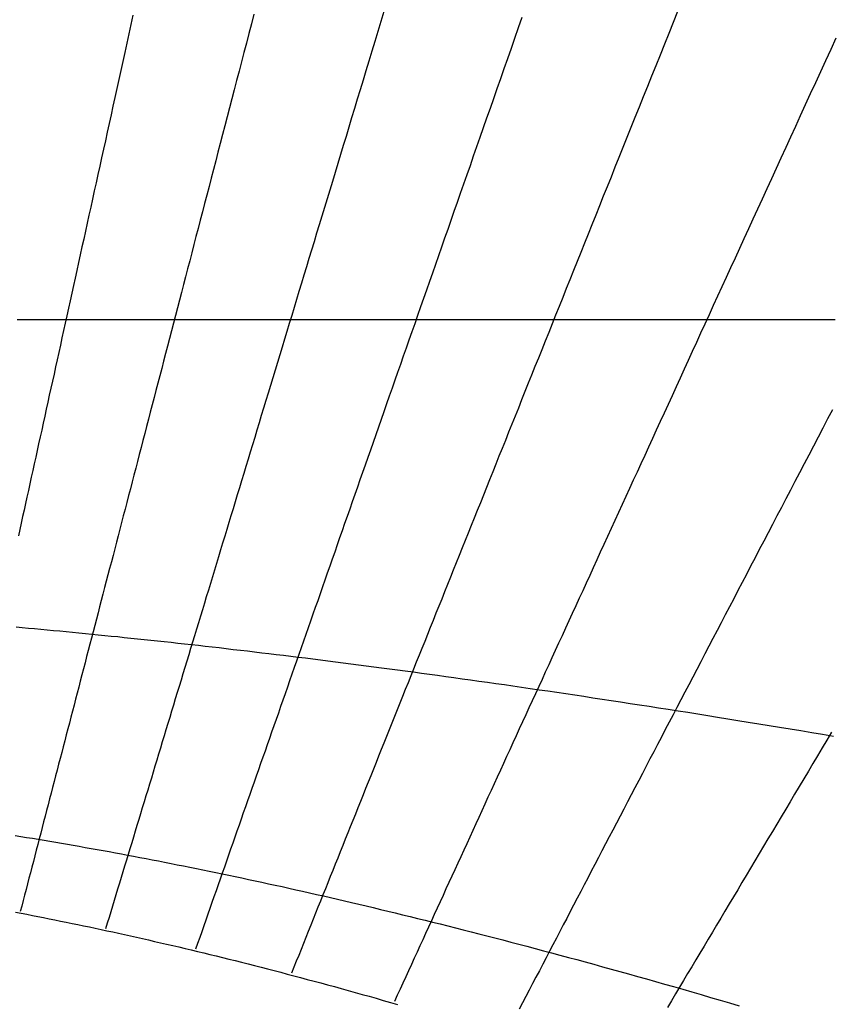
# Model space of a CAD drawing. Header units: millimetres. Extents: x -483 to 483, y -483 to 483.
# Tile 9 of 13: x 76 to 187, y 35 to 170. Entities that reach past the tile are written whole.
import ezdxf

# ---------------------------------------------------------------- set-up
doc = ezdxf.new("R2010")
doc.units = ezdxf.units.MM
for name, color, linetype in [('CUT', 1, 'Continuous'), ('DECL', 30, 'Continuous'), ('HOUR', 7, 'Continuous'), ('HOUR15', 9, 'Continuous'), ('HOUR30', 8, 'Continuous')]:
    doc.layers.add(name, color=color, linetype=linetype)

msp = doc.modelspace()

# ---------------------------------------------------------------- linework, layer by layer
at = {"layer": 'CUT'}
for radius in [483.33, 423.33]:
    msp.add_circle((0, 0), radius, dxfattribs=at)
at = {"layer": 'DECL'}
for points in [[(75.55, 129.06), (76.5, 129.06), (77.44, 129.06), (78.39, 129.06), (79.34, 129.06), (80.3, 129.06), (81.26, 129.06), (82.22, 129.06), (83.19, 129.06), (84.16, 129.06), (85.14, 129.06), (86.11, 129.06), (87.1, 129.06), (88.08, 129.06), (89.08, 129.06), (90.07, 129.06), (91.07, 129.06), (92.07, 129.06), (93.08, 129.06), (94.1, 129.06), (95.11, 129.06), (96.13, 129.06), (97.16, 129.06), (98.19, 129.06), (99.23, 129.06), (100.27, 129.06), (101.31, 129.06), (102.36, 129.06), (103.42, 129.06), (104.48, 129.06), (105.55, 129.06), (106.62, 129.06), (107.7, 129.06), (108.78, 129.06), (109.87, 129.06), (110.96, 129.06), (112.06, 129.06), (113.16, 129.06), (114.28, 129.06), (115.39, 129.06), (116.52, 129.06), (117.64, 129.06), (118.78, 129.06), (119.92, 129.06), (121.07, 129.06), (122.23, 129.06), (123.39, 129.06), (124.56, 129.06), (125.73, 129.06), (126.91, 129.06), (128.1, 129.06), (129.3, 129.06), (130.51, 129.06), (131.72, 129.06), (132.94, 129.06), (134.16, 129.06), (135.4, 129.06), (136.64, 129.06), (137.89, 129.06), (139.15, 129.06), (140.42, 129.06), (141.69, 129.06), (142.98, 129.06), (144.27, 129.06), (145.57, 129.06), (146.88, 129.06), (148.2, 129.06), (149.53, 129.06), (150.87, 129.06), (152.22, 129.06), (153.57, 129.06), (154.94, 129.06), (156.32, 129.06), (157.71, 129.06), (159.11, 129.06), (160.51, 129.06), (161.93, 129.06), (163.36, 129.06), (164.81, 129.06), (166.26, 129.06), (167.72, 129.06), (169.2, 129.06), (170.69, 129.06), (172.19, 129.06), (173.7, 129.06), (175.22, 129.06), (176.76, 129.06), (178.31, 129.06), (179.87, 129.06), (181.45, 129.06), (183.04, 129.06), (184.64, 129.06), (186.26, 129.06), (187.89, 129.06)], [(75.42, 86.84), (76.26, 86.77), (77.12, 86.69), (77.97, 86.61), (78.83, 86.53), (79.69, 86.45), (80.56, 86.37), (81.42, 86.29), (82.29, 86.21), (83.17, 86.12), (84.05, 86.04), (84.93, 85.95), (85.81, 85.87), (86.7, 85.78), (87.59, 85.69), (88.48, 85.6), (89.38, 85.51), (90.28, 85.41), (91.19, 85.32), (92.1, 85.23), (93.01, 85.13), (93.92, 85.03), (94.84, 84.94), (95.77, 84.84), (96.7, 84.74), (97.63, 84.63), (98.56, 84.53), (99.5, 84.43), (100.45, 84.32), (101.4, 84.21), (102.35, 84.11), (103.31, 84), (104.27, 83.89), (105.24, 83.77), (106.21, 83.66), (107.18, 83.55), (108.16, 83.43), (109.15, 83.31), (110.14, 83.19), (111.13, 83.07), (112.13, 82.95), (113.14, 82.83), (114.15, 82.71), (115.16, 82.58), (116.18, 82.45), (117.21, 82.33), (118.24, 82.2), (119.27, 82.06), (120.32, 81.93), (121.36, 81.8), (122.42, 81.66), (123.48, 81.52), (124.54, 81.38), (125.61, 81.24), (126.69, 81.1), (127.77, 80.95), (128.86, 80.81), (129.96, 80.66), (131.06, 80.51), (132.17, 80.36), (133.29, 80.21), (134.41, 80.05), (135.54, 79.9), (136.67, 79.74), (137.81, 79.58), (138.96, 79.42), (140.12, 79.25), (141.29, 79.09), (142.46, 78.92), (143.64, 78.75), (144.83, 78.58), (146.02, 78.4), (147.22, 78.23), (148.43, 78.05), (149.65, 77.87), (150.88, 77.69), (152.11, 77.51), (153.36, 77.32), (154.61, 77.13), (155.87, 76.94), (157.14, 76.75), (158.42, 76.55), (159.71, 76.35), (161.01, 76.15), (162.32, 75.95), (163.63, 75.75), (164.96, 75.54), (166.3, 75.33), (167.64, 75.12), (169, 74.9), (170.37, 74.69), (171.74, 74.47), (173.13, 74.24), (174.53, 74.02), (175.94, 73.79), (177.37, 73.56), (178.8, 73.32), (180.24, 73.09), (181.7, 72.85), (183.17, 72.61), (184.65, 72.36), (186.14, 72.11), (187.65, 71.86)], [(75.3, 58.21), (76.08, 58.08), (76.87, 57.95), (77.66, 57.82), (78.46, 57.69), (79.26, 57.56), (80.06, 57.42), (80.86, 57.29), (81.66, 57.15), (82.47, 57.01), (83.28, 56.87), (84.1, 56.73), (84.92, 56.58), (85.74, 56.44), (86.56, 56.29), (87.39, 56.14), (88.21, 55.99), (89.05, 55.83), (89.88, 55.68), (90.72, 55.52), (91.56, 55.36), (92.41, 55.2), (93.26, 55.04), (94.11, 54.88), (94.96, 54.71), (95.82, 54.54), (96.69, 54.37), (97.55, 54.2), (98.42, 54.03), (99.29, 53.85), (100.17, 53.68), (101.05, 53.5), (101.94, 53.31), (102.83, 53.13), (103.72, 52.95), (104.61, 52.76), (105.51, 52.57), (106.42, 52.38), (107.33, 52.18), (108.24, 51.99), (109.16, 51.79), (110.08, 51.59), (111.01, 51.39), (111.94, 51.18), (112.87, 50.97), (113.81, 50.76), (114.75, 50.55), (115.7, 50.34), (116.65, 50.12), (117.61, 49.9), (118.58, 49.68), (119.54, 49.46), (120.52, 49.23), (121.49, 49), (122.48, 48.77), (123.47, 48.54), (124.46, 48.3), (125.46, 48.06), (126.46, 47.82), (127.47, 47.58), (128.49, 47.33), (129.51, 47.08), (130.53, 46.83), (131.57, 46.58), (132.6, 46.32), (133.65, 46.06), (134.7, 45.79), (135.76, 45.53), (136.82, 45.26), (137.89, 44.99), (138.96, 44.71), (140.04, 44.43), (141.13, 44.15), (142.23, 43.87), (143.33, 43.58), (144.44, 43.29), (145.55, 42.99), (146.68, 42.7), (147.81, 42.39), (148.94, 42.09), (150.09, 41.78), (151.24, 41.47), (152.4, 41.16), (153.57, 40.84), (154.74, 40.52), (155.92, 40.19), (157.11, 39.86), (158.31, 39.53), (159.52, 39.19), (160.74, 38.85), (161.96, 38.51), (163.19, 38.16), (164.43, 37.81), (165.68, 37.45), (166.94, 37.09), (168.21, 36.72), (169.49, 36.35), (170.78, 35.98), (172.08, 35.6), (173.38, 35.22), (174.7, 34.83)], [(75.36, 47.68), (76.12, 47.53), (76.89, 47.38), (77.66, 47.24), (78.43, 47.08), (79.2, 46.93), (79.98, 46.78), (80.76, 46.62), (81.54, 46.46), (82.32, 46.3), (83.11, 46.14), (83.9, 45.98), (84.69, 45.81), (85.48, 45.65), (86.28, 45.48), (87.08, 45.3), (87.89, 45.13), (88.69, 44.96), (89.5, 44.78), (90.32, 44.6), (91.13, 44.42), (91.95, 44.24), (92.77, 44.05), (93.6, 43.86), (94.43, 43.67), (95.26, 43.48), (96.09, 43.29), (96.93, 43.09), (97.77, 42.9), (98.62, 42.7), (99.47, 42.49), (100.32, 42.29), (101.18, 42.08), (102.04, 41.87), (102.9, 41.66), (103.77, 41.45), (104.64, 41.23), (105.51, 41.02), (106.39, 40.79), (107.27, 40.57), (108.16, 40.35), (109.05, 40.12), (109.94, 39.89), (110.84, 39.66), (111.75, 39.42), (112.65, 39.18), (113.56, 38.94), (114.48, 38.7), (115.4, 38.45), (116.33, 38.21), (117.26, 37.96), (118.19, 37.7), (119.13, 37.45), (120.07, 37.19), (121.02, 36.92), (121.97, 36.66), (122.93, 36.39), (123.89, 36.12), (124.86, 35.85), (125.83, 35.57), (126.81, 35.29), (127.8, 35.01)]]:
    msp.add_lwpolyline(points, dxfattribs=at)
at = {"layer": 'HOUR'}
for points in [[(125.92, 171.36), (125.5, 169.98), (125.09, 168.61), (124.68, 167.25), (124.27, 165.9), (123.86, 164.56), (123.46, 163.23), (123.06, 161.91), (122.66, 160.6), (122.27, 159.31), (121.88, 158.02), (121.49, 156.74), (121.1, 155.47), (120.72, 154.21), (120.34, 152.95), (119.96, 151.71), (119.59, 150.48), (119.22, 149.25), (118.85, 148.03), (118.48, 146.83), (118.12, 145.62), (117.75, 144.43), (117.39, 143.25), (117.04, 142.07), (116.68, 140.9), (116.33, 139.74), (115.98, 138.59), (115.63, 137.44), (115.29, 136.3), (114.94, 135.17), (114.6, 134.04), (114.26, 132.92), (113.93, 131.81), (113.59, 130.71), (113.26, 129.61), (112.93, 128.52), (112.6, 127.43), (112.27, 126.35), (111.94, 125.28), (111.62, 124.21), (111.3, 123.15), (110.98, 122.1), (110.66, 121.05), (110.34, 120.01), (110.03, 118.97), (109.72, 117.94), (109.4, 116.91), (109.09, 115.89), (108.79, 114.87), (108.48, 113.86), (108.18, 112.86), (107.87, 111.86), (107.57, 110.86), (107.27, 109.87), (106.97, 108.89), (106.67, 107.91), (106.38, 106.93), (106.08, 105.96), (105.79, 104.99), (105.5, 104.03), (105.21, 103.07), (104.92, 102.12), (104.63, 101.17), (104.34, 100.23), (104.06, 99.29), (103.77, 98.35), (103.49, 97.42), (103.21, 96.49), (102.93, 95.57), (102.65, 94.65), (102.37, 93.73), (102.09, 92.82), (101.82, 91.91), (101.54, 91), (101.27, 90.1), (101, 89.2), (100.73, 88.31), (100.46, 87.41), (100.19, 86.53), (99.92, 85.64), (99.65, 84.76), (99.38, 83.88), (99.12, 83.01), (98.85, 82.13), (98.59, 81.26), (98.33, 80.4), (98.07, 79.54), (97.8, 78.67), (97.54, 77.82), (97.28, 76.96), (97.03, 76.11), (96.77, 75.26), (96.51, 74.42), (96.26, 73.57), (96, 72.73), (95.75, 71.89), (95.49, 71.06), (95.24, 70.22), (94.99, 69.39), (94.74, 68.56), (94.49, 67.74), (94.24, 66.91), (93.99, 66.09), (93.74, 65.27), (93.49, 64.45), (93.24, 63.64), (93, 62.82), (92.75, 62.01), (92.5, 61.2), (92.26, 60.4), (92.01, 59.59), (91.77, 58.79), (91.53, 57.99), (91.29, 57.19), (91.04, 56.39), (90.8, 55.59), (90.56, 54.8), (90.32, 54.01), (90.08, 53.21), (89.84, 52.42), (89.6, 51.64), (89.36, 50.85), (89.12, 50.07), (88.89, 49.28), (88.65, 48.5), (88.41, 47.72), (88.18, 46.94), (87.94, 46.16), (87.7, 45.39)], [(187.49, 116.66), (186.83, 115.41), (186.18, 114.16), (185.53, 112.91), (184.89, 111.68), (184.25, 110.45), (183.61, 109.24), (182.98, 108.03), (182.35, 106.82), (181.73, 105.63), (181.11, 104.44), (180.49, 103.26), (179.88, 102.08), (179.27, 100.92), (178.66, 99.76), (178.06, 98.61), (177.46, 97.46), (176.87, 96.32), (176.27, 95.19), (175.69, 94.06), (175.1, 92.94), (174.52, 91.83), (173.94, 90.72), (173.36, 89.62), (172.79, 88.52), (172.22, 87.43), (171.66, 86.35), (171.09, 85.27), (170.53, 84.19), (169.98, 83.13), (169.42, 82.07), (168.87, 81.01), (168.32, 79.96), (167.77, 78.91), (167.23, 77.87), (166.69, 76.83), (166.15, 75.8), (165.61, 74.78), (165.08, 73.75), (164.55, 72.74), (164.02, 71.72), (163.49, 70.72), (162.97, 69.71), (162.45, 68.72), (161.93, 67.72), (161.41, 66.73), (160.9, 65.75), (160.38, 64.76), (159.87, 63.79), (159.37, 62.81), (158.86, 61.84), (158.36, 60.88), (157.85, 59.92), (157.35, 58.96), (156.85, 58.01), (156.36, 57.06), (155.86, 56.11), (155.37, 55.17), (154.88, 54.23), (154.39, 53.29), (153.91, 52.36), (153.42, 51.43), (152.94, 50.5), (152.45, 49.58), (151.97, 48.66), (151.5, 47.75), (151.02, 46.83), (150.54, 45.92), (150.07, 45.02), (149.6, 44.11), (149.13, 43.21), (148.66, 42.31), (148.19, 41.42), (147.72, 40.52), (147.26, 39.63), (146.8, 38.75), (146.33, 37.86), (145.87, 36.98), (145.41, 36.1), (144.95, 35.22), (144.5, 34.35)]]:
    msp.add_lwpolyline(points, dxfattribs=at)
at = {"layer": 'HOUR15'}
for points in [[(108.07, 170.99), (107.72, 169.66), (107.38, 168.34), (107.04, 167.03), (106.7, 165.73), (106.36, 164.44), (106.03, 163.16), (105.7, 161.89), (105.37, 160.62), (105.05, 159.37), (104.72, 158.13), (104.4, 156.89), (104.08, 155.66), (103.76, 154.45), (103.45, 153.24), (103.14, 152.04), (102.83, 150.84), (102.52, 149.66), (102.21, 148.48), (101.91, 147.31), (101.61, 146.15), (101.31, 145), (101.01, 143.85), (100.71, 142.72), (100.42, 141.58), (100.12, 140.46), (99.83, 139.34), (99.54, 138.23), (99.26, 137.13), (98.97, 136.03), (98.69, 134.94), (98.41, 133.86), (98.13, 132.78), (97.85, 131.71), (97.57, 130.65), (97.29, 129.59), (97.02, 128.54), (96.75, 127.49), (96.48, 126.45), (96.21, 125.42), (95.94, 124.39), (95.67, 123.36), (95.41, 122.35), (95.15, 121.33), (94.88, 120.33), (94.62, 119.32), (94.36, 118.33), (94.11, 117.34), (93.85, 116.35), (93.59, 115.37), (93.34, 114.39), (93.09, 113.42), (92.83, 112.45), (92.58, 111.49), (92.34, 110.53), (92.09, 109.58), (91.84, 108.63), (91.59, 107.69), (91.35, 106.75), (91.11, 105.81), (90.86, 104.88), (90.62, 103.95), (90.38, 103.03), (90.14, 102.11), (89.9, 101.19), (89.67, 100.28), (89.43, 99.37), (89.2, 98.47), (88.96, 97.57), (88.73, 96.67), (88.5, 95.78), (88.26, 94.89), (88.03, 94), (87.8, 93.12), (87.57, 92.24), (87.35, 91.36), (87.12, 90.49), (86.89, 89.62), (86.67, 88.76), (86.44, 87.89), (86.22, 87.03), (86, 86.18), (85.77, 85.32), (85.55, 84.47), (85.33, 83.62), (85.11, 82.78), (84.89, 81.93), (84.67, 81.09), (84.46, 80.26), (84.24, 79.42), (84.02, 78.59), (83.81, 77.76), (83.59, 76.93), (83.38, 76.11), (83.16, 75.29), (82.95, 74.47), (82.74, 73.65), (82.52, 72.84), (82.31, 72.02), (82.1, 71.21), (81.89, 70.4), (81.68, 69.6), (81.47, 68.79), (81.26, 67.99), (81.06, 67.19), (80.85, 66.39), (80.64, 65.6), (80.43, 64.8), (80.23, 64.01), (80.02, 63.22), (79.82, 62.43), (79.61, 61.65), (79.41, 60.86), (79.2, 60.08), (79, 59.3), (78.8, 58.52), (78.59, 57.74), (78.39, 56.96), (78.19, 56.19), (77.99, 55.41), (77.79, 54.64), (77.59, 53.87), (77.39, 53.1), (77.19, 52.33), (76.99, 51.56), (76.79, 50.8), (76.59, 50.03), (76.39, 49.27), (76.19, 48.51), (75.99, 47.75)], [(144.86, 170.53), (144.36, 169.1), (143.86, 167.67), (143.37, 166.27), (142.88, 164.87), (142.39, 163.48), (141.91, 162.1), (141.43, 160.74), (140.96, 159.38), (140.49, 158.04), (140.02, 156.71), (139.56, 155.38), (139.1, 154.07), (138.64, 152.76), (138.19, 151.47), (137.74, 150.18), (137.29, 148.91), (136.85, 147.64), (136.41, 146.38), (135.97, 145.13), (135.54, 143.89), (135.1, 142.66), (134.68, 141.44), (134.25, 140.22), (133.83, 139.01), (133.41, 137.81), (132.99, 136.62), (132.58, 135.44), (132.17, 134.26), (131.76, 133.09), (131.35, 131.93), (130.95, 130.78), (130.54, 129.63), (130.15, 128.49), (129.75, 127.36), (129.36, 126.24), (128.96, 125.12), (128.57, 124.01), (128.19, 122.9), (127.8, 121.8), (127.42, 120.71), (127.04, 119.62), (126.66, 118.54), (126.29, 117.47), (125.91, 116.4), (125.54, 115.34), (125.17, 114.28), (124.8, 113.23), (124.44, 112.18), (124.07, 111.14), (123.71, 110.11), (123.35, 109.08), (122.99, 108.06), (122.63, 107.04), (122.28, 106.03), (121.93, 105.02), (121.58, 104.01), (121.23, 103.02), (120.88, 102.02), (120.53, 101.03), (120.19, 100.05), (119.84, 99.07), (119.5, 98.1), (119.16, 97.13), (118.83, 96.16), (118.49, 95.2), (118.15, 94.24), (117.82, 93.29), (117.49, 92.34), (117.16, 91.39), (116.83, 90.45), (116.5, 89.52), (116.17, 88.58), (115.85, 87.66), (115.52, 86.73), (115.2, 85.81), (114.88, 84.89), (114.56, 83.98), (114.24, 83.07), (113.92, 82.16), (113.61, 81.26), (113.29, 80.36), (112.98, 79.46), (112.67, 78.56), (112.35, 77.67), (112.04, 76.79), (111.73, 75.9), (111.43, 75.02), (111.12, 74.14), (110.81, 73.27), (110.51, 72.4), (110.2, 71.53), (109.9, 70.66), (109.6, 69.8), (109.3, 68.94), (108.99, 68.08), (108.7, 67.22), (108.4, 66.37), (108.1, 65.52), (107.8, 64.67), (107.51, 63.83), (107.21, 62.98), (106.92, 62.14), (106.62, 61.31), (106.33, 60.47), (106.04, 59.64), (105.75, 58.81), (105.46, 57.98), (105.17, 57.15), (104.88, 56.32), (104.59, 55.5), (104.3, 54.68), (104.02, 53.86), (103.73, 53.05), (103.45, 52.23), (103.16, 51.42), (102.88, 50.61), (102.59, 49.8), (102.31, 48.99), (102.03, 48.18), (101.75, 47.38), (101.47, 46.58), (101.19, 45.78), (100.91, 44.98), (100.63, 44.18), (100.35, 43.38), (100.07, 42.59)], [(187.97, 167.7), (187.26, 166.14), (186.55, 164.59), (185.85, 163.06), (185.15, 161.54), (184.46, 160.03), (183.77, 158.54), (183.09, 157.05), (182.42, 155.58), (181.75, 154.12), (181.09, 152.68), (180.43, 151.24), (179.78, 149.82), (179.13, 148.4), (178.49, 147), (177.85, 145.61), (177.22, 144.23), (176.59, 142.86), (175.97, 141.5), (175.35, 140.15), (174.74, 138.81), (174.13, 137.48), (173.52, 136.16), (172.92, 134.85), (172.32, 133.55), (171.73, 132.25), (171.14, 130.97), (170.56, 129.7), (169.98, 128.43), (169.4, 127.17), (168.83, 125.92), (168.26, 124.68), (167.7, 123.45), (167.14, 122.23), (166.58, 121.01), (166.03, 119.8), (165.48, 118.6), (164.93, 117.41), (164.39, 116.22), (163.85, 115.05), (163.31, 113.87), (162.78, 112.71), (162.25, 111.55), (161.72, 110.4), (161.2, 109.26), (160.68, 108.12), (160.16, 106.99), (159.64, 105.87), (159.13, 104.75), (158.62, 103.64), (158.12, 102.54), (157.62, 101.44), (157.11, 100.35), (156.62, 99.26), (156.12, 98.18), (155.63, 97.11), (155.14, 96.04), (154.65, 94.98), (154.17, 93.92), (153.69, 92.87), (153.21, 91.82), (152.73, 90.78), (152.25, 89.74), (151.78, 88.71), (151.31, 87.68), (150.84, 86.66), (150.38, 85.64), (149.91, 84.63), (149.45, 83.62), (148.99, 82.62), (148.54, 81.62), (148.08, 80.63), (147.63, 79.64), (147.18, 78.66), (146.73, 77.68), (146.28, 76.7), (145.83, 75.73), (145.39, 74.76), (144.95, 73.8), (144.51, 72.84), (144.07, 71.88), (143.64, 70.93), (143.2, 69.98), (142.77, 69.04), (142.34, 68.1), (141.91, 67.16), (141.48, 66.23), (141.06, 65.3), (140.63, 64.37), (140.21, 63.45), (139.79, 62.53), (139.37, 61.61), (138.95, 60.7), (138.53, 59.79), (138.12, 58.88), (137.7, 57.98), (137.29, 57.08), (136.88, 56.18), (136.47, 55.29), (136.06, 54.39), (135.65, 53.51), (135.25, 52.62), (134.84, 51.74), (134.44, 50.86), (134.04, 49.98), (133.64, 49.1), (133.24, 48.23), (132.84, 47.36), (132.44, 46.49), (132.04, 45.63), (131.65, 44.76), (131.25, 43.9), (130.86, 43.05), (130.47, 42.19), (130.08, 41.34), (129.69, 40.49), (129.3, 39.64), (128.91, 38.79), (128.52, 37.94), (128.14, 37.1), (127.75, 36.26), (127.37, 35.42)], [(187.37, 72.38), (186.73, 71.3), (186.09, 70.23), (185.45, 69.16), (184.82, 68.1), (184.19, 67.04), (183.56, 65.98), (182.94, 64.94), (182.31, 63.89), (181.7, 62.85), (181.08, 61.82), (180.47, 60.79), (179.86, 59.77), (179.25, 58.75), (178.65, 57.73), (178.04, 56.72), (177.44, 55.72), (176.85, 54.72), (176.25, 53.72), (175.66, 52.73), (175.07, 51.74), (174.49, 50.75), (173.9, 49.77), (173.32, 48.8), (172.74, 47.82), (172.16, 46.86), (171.59, 45.89), (171.02, 44.93), (170.44, 43.97), (169.88, 43.02), (169.31, 42.07), (168.75, 41.12), (168.18, 40.18), (167.62, 39.24), (167.07, 38.3), (166.51, 37.37), (165.96, 36.44), (165.4, 35.51), (164.85, 34.59)]]:
    msp.add_lwpolyline(points, dxfattribs=at)
at = {"layer": 'HOUR30'}
for points in [[(91.47, 170.85), (91.18, 169.56), (90.9, 168.27), (90.62, 167), (90.34, 165.74), (90.07, 164.49), (89.79, 163.24), (89.52, 162.01), (89.25, 160.78), (88.99, 159.57), (88.72, 158.36), (88.46, 157.16), (88.19, 155.97), (87.93, 154.78), (87.68, 153.61), (87.42, 152.44), (87.16, 151.28), (86.91, 150.13), (86.66, 148.99), (86.41, 147.85), (86.16, 146.72), (85.91, 145.6), (85.67, 144.49), (85.42, 143.38), (85.18, 142.28), (84.94, 141.18), (84.7, 140.1), (84.47, 139.02), (84.23, 137.94), (83.99, 136.87), (83.76, 135.81), (83.53, 134.76), (83.3, 133.71), (83.07, 132.67), (82.84, 131.63), (82.61, 130.6), (82.39, 129.57), (82.16, 128.55), (81.94, 127.54), (81.72, 126.53), (81.5, 125.53), (81.28, 124.53), (81.06, 123.54), (80.84, 122.55), (80.63, 121.57), (80.41, 120.59), (80.2, 119.62), (79.98, 118.65), (79.77, 117.69), (79.56, 116.73), (79.35, 115.78), (79.14, 114.83), (78.94, 113.88), (78.73, 112.94), (78.52, 112.01), (78.32, 111.08), (78.12, 110.15), (77.91, 109.23), (77.71, 108.31), (77.51, 107.4), (77.31, 106.48), (77.11, 105.58), (76.91, 104.68), (76.71, 103.78), (76.52, 102.88), (76.32, 101.99), (76.12, 101.1), (75.93, 100.22), (75.74, 99.34)], [(166.22, 171.34), (165.62, 169.83), (165.02, 168.34), (164.42, 166.85), (163.83, 165.38), (163.25, 163.92), (162.67, 162.48), (162.09, 161.04), (161.52, 159.62), (160.95, 158.21), (160.39, 156.81), (159.83, 155.42), (159.28, 154.04), (158.73, 152.67), (158.18, 151.31), (157.64, 149.96), (157.11, 148.62), (156.57, 147.3), (156.04, 145.98), (155.52, 144.67), (155, 143.37), (154.48, 142.08), (153.97, 140.8), (153.46, 139.53), (152.95, 138.27), (152.45, 137.01), (151.95, 135.77), (151.45, 134.53), (150.96, 133.3), (150.47, 132.08), (149.98, 130.87), (149.5, 129.66), (149.02, 128.47), (148.54, 127.28), (148.07, 126.09), (147.6, 124.92), (147.13, 123.75), (146.66, 122.59), (146.2, 121.44), (145.74, 120.3), (145.28, 119.16), (144.83, 118.03), (144.38, 116.9), (143.93, 115.78), (143.48, 114.67), (143.04, 113.57), (142.6, 112.47), (142.16, 111.37), (141.72, 110.29), (141.29, 109.21), (140.86, 108.13), (140.43, 107.06), (140, 106), (139.58, 104.94), (139.16, 103.89), (138.74, 102.84), (138.32, 101.8), (137.9, 100.77), (137.49, 99.74), (137.08, 98.71), (136.67, 97.69), (136.26, 96.67), (135.86, 95.66), (135.45, 94.66), (135.05, 93.66), (134.65, 92.66), (134.25, 91.67), (133.86, 90.68), (133.46, 89.7), (133.07, 88.72), (132.68, 87.75), (132.29, 86.78), (131.9, 85.82), (131.52, 84.85), (131.13, 83.9), (130.75, 82.95), (130.37, 82), (129.99, 81.05), (129.61, 80.11), (129.24, 79.17), (128.86, 78.24), (128.49, 77.31), (128.12, 76.39), (127.75, 75.46), (127.38, 74.54), (127.01, 73.63), (126.65, 72.72), (126.28, 71.81), (125.92, 70.9), (125.56, 70), (125.2, 69.1), (124.84, 68.21), (124.48, 67.31), (124.12, 66.42), (123.77, 65.54), (123.41, 64.65), (123.06, 63.77), (122.71, 62.89), (122.35, 62.02), (122, 61.15), (121.66, 60.28), (121.31, 59.41), (120.96, 58.55), (120.61, 57.68), (120.27, 56.83), (119.93, 55.97), (119.58, 55.11), (119.24, 54.26), (118.9, 53.41), (118.56, 52.57), (118.22, 51.72), (117.88, 50.88), (117.55, 50.04), (117.21, 49.2), (116.87, 48.36), (116.54, 47.53), (116.21, 46.7), (115.87, 45.87), (115.54, 45.04), (115.21, 44.21), (114.88, 43.39), (114.55, 42.57), (114.22, 41.74), (113.89, 40.93), (113.56, 40.11), (113.23, 39.29)]]:
    msp.add_lwpolyline(points, dxfattribs=at)

doc.saveas('drawing.dxf')
